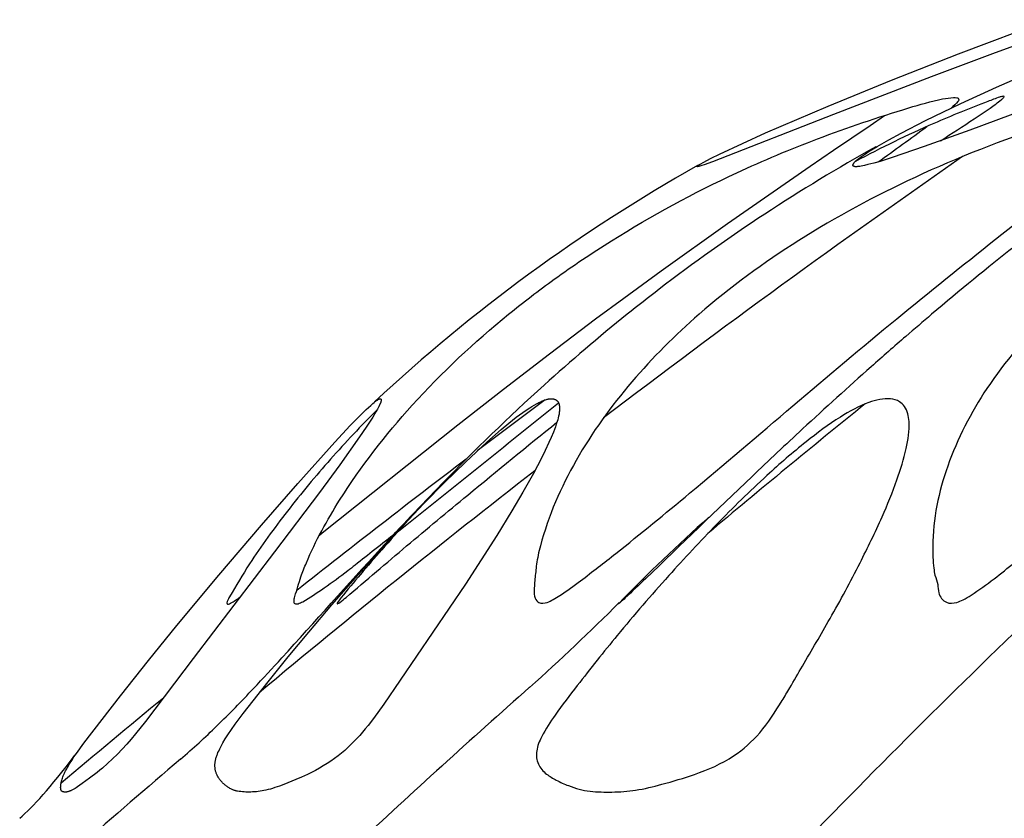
# Model space of a CAD drawing. Header units: millimetres. Extents: x 1250 to 1725, y 0 to 1655.
# Tile 8 of 256: x 1330 to 1363, y 139 to 165. Entities that reach past the tile are written whole.
import ezdxf

# ---------------------------------------------------------------- set-up
doc = ezdxf.new("R2010")
doc.units = ezdxf.units.MM
doc.header["$MEASUREMENT"] = 0
doc.layers.add('Crea2D$visibili$tangenti', color=7, linetype='Continuous', true_color=0x000000)

msp = doc.modelspace()

# ---------------------------------------------------------------- linework, layer by layer
at = {"layer": 'Crea2D$visibili$tangenti'}
for p, q in [((1347.695, 152.457), (1345.431, 150.762)), ((1344.272, 149.663), (1343.777, 149.142))]:
    msp.add_line(p, q, dxfattribs=at)
for points in [[(1365.409, 164.994), (1362.582, 163.962), (1360.543, 163.198), (1357.292, 161.954), (1353.261, 160.379), (1352.987, 160.28), (1352.911, 160.255), (1352.835, 160.231), (1352.815, 160.226), (1352.804, 160.223), (1352.794, 160.221), (1352.784, 160.218), (1352.773, 160.216), (1352.768, 160.216), (1352.763, 160.215), (1352.757, 160.214), (1352.752, 160.214), (1352.752, 160.214), (1352.751, 160.215), (1352.751, 160.215), (1352.751, 160.215), (1352.75, 160.216), (1352.75, 160.216), (1352.75, 160.216), (1352.75, 160.217), (1352.749, 160.217), (1352.749, 160.217), (1352.749, 160.218), (1352.749, 160.218), (1352.749, 160.219), (1352.748, 160.219), (1352.748, 160.219), (1352.748, 160.22), (1352.748, 160.22), (1352.748, 160.22), (1352.748, 160.221), (1352.748, 160.221), (1352.747, 160.221), (1352.747, 160.222), (1352.747, 160.222), (1352.747, 160.222), (1352.747, 160.223), (1352.747, 160.223), (1352.747, 160.224), (1352.747, 160.224), (1352.747, 160.224), (1352.747, 160.225), (1352.747, 160.225), (1352.747, 160.225), (1352.747, 160.226), (1352.747, 160.226), (1352.747, 160.226), (1352.748, 160.227), (1352.748, 160.227), (1352.748, 160.228), (1352.748, 160.228), (1352.748, 160.228), (1352.748, 160.229), (1352.748, 160.229), (1352.748, 160.229), (1352.749, 160.23), (1352.749, 160.23), (1352.749, 160.23), (1352.749, 160.231), (1352.749, 160.231), (1352.75, 160.232), (1352.75, 160.232), (1352.75, 160.233), (1352.751, 160.233), (1352.751, 160.234), (1352.752, 160.235), (1352.752, 160.236), (1352.753, 160.236), (1352.754, 160.237), (1352.754, 160.238), (1352.755, 160.238), (1352.756, 160.239), (1352.757, 160.24), (1352.758, 160.241), (1352.76, 160.243), (1352.762, 160.244), (1352.764, 160.246), (1352.768, 160.249), (1352.772, 160.251), (1352.785, 160.26), (1352.87, 160.31), (1352.951, 160.355), (1353.22, 160.495), (1353.494, 160.63), (1354.257, 160.988), (1355.025, 161.334), (1356.067, 161.787), (1357.114, 162.229), (1359.219, 163.088), (1361.447, 163.964), (1364.455, 165.102)], [(1368.055, 163.745), (1361.825, 161.429), (1360.302, 160.88), (1359.237, 160.517), (1358.837, 160.391), (1358.635, 160.334), (1358.432, 160.281), (1358.319, 160.254), (1358.262, 160.242), (1358.205, 160.231), (1358.164, 160.225), (1358.123, 160.219), (1358.102, 160.217), (1358.081, 160.216), (1358.06, 160.214), (1358.04, 160.214), (1358.037, 160.214), (1358.034, 160.213), (1358.031, 160.213), (1358.028, 160.213), (1358.025, 160.213), (1358.021, 160.213), (1358.018, 160.213), (1358.015, 160.213), (1358.011, 160.214), (1358.007, 160.214), (1358.004, 160.214), (1358, 160.215), (1357.996, 160.215), (1357.992, 160.216), (1357.988, 160.217), (1357.985, 160.218), (1357.981, 160.219), (1357.977, 160.22), (1357.974, 160.221), (1357.97, 160.222), (1357.967, 160.223), (1357.965, 160.224), (1357.963, 160.225), (1357.962, 160.225), (1357.96, 160.226), (1357.959, 160.227), (1357.957, 160.228), (1357.956, 160.229), (1357.954, 160.229), (1357.953, 160.23), (1357.951, 160.231), (1357.95, 160.232), (1357.949, 160.233), (1357.947, 160.234), (1357.946, 160.235), (1357.946, 160.236), (1357.945, 160.236), (1357.945, 160.237), (1357.944, 160.237), (1357.944, 160.238), (1357.943, 160.238), (1357.943, 160.239), (1357.942, 160.24), (1357.942, 160.24), (1357.941, 160.241), (1357.941, 160.241), (1357.94, 160.242), (1357.94, 160.242), (1357.939, 160.243), (1357.939, 160.244), (1357.939, 160.244), (1357.938, 160.245), (1357.938, 160.245), (1357.938, 160.246), (1357.938, 160.246), (1357.937, 160.247), (1357.937, 160.248), (1357.937, 160.248), (1357.937, 160.249), (1357.936, 160.249), (1357.936, 160.25), (1357.936, 160.25), (1357.936, 160.251), (1357.936, 160.252), (1357.935, 160.253), (1357.935, 160.254), (1357.935, 160.256), (1357.935, 160.257), (1357.935, 160.258), (1357.934, 160.259), (1357.934, 160.261), (1357.934, 160.262), (1357.934, 160.263), (1357.934, 160.264), (1357.934, 160.266), (1357.935, 160.267), (1357.935, 160.268), (1357.935, 160.27), (1357.935, 160.271), (1357.935, 160.272), (1357.936, 160.274), (1357.936, 160.275), (1357.936, 160.276), (1357.937, 160.279), (1357.938, 160.282), (1357.938, 160.285), (1357.939, 160.288), (1357.94, 160.29), (1357.942, 160.293), (1357.943, 160.296), (1357.944, 160.299), (1357.945, 160.302), (1357.948, 160.307), (1357.951, 160.313), (1357.955, 160.319), (1357.958, 160.324), (1357.962, 160.329), (1357.966, 160.336), (1357.971, 160.343), (1357.976, 160.349), (1357.981, 160.355), (1357.986, 160.361), (1357.991, 160.366), (1357.996, 160.371), (1358.002, 160.377), (1358.007, 160.382), (1358.012, 160.386), (1358.023, 160.396), (1358.045, 160.414), (1358.132, 160.483), (1358.222, 160.552), (1358.285, 160.597), (1358.348, 160.642), (1358.476, 160.726), (1358.607, 160.807), (1358.738, 160.885), (1359.134, 161.111), (1359.535, 161.329), (1360.347, 161.746), (1361.526, 162.315), (1362.716, 162.86), (1364.028, 163.44)], [(1340.183, 147.958), (1340.275, 148.03), (1344.788, 151.623), (1346.306, 152.814), (1347.833, 153.992), (1349.373, 155.155), (1350.305, 155.845), (1351.555, 156.755), (1353.756, 158.323), (1356.509, 160.234), (1357.282, 160.762), (1358.507, 161.582), (1358.99, 161.919)]]:
    msp.add_lwpolyline(points, dxfattribs=at)
for points in [[(1331.607, 139.442), (1331.606, 139.444), (1331.604, 139.445), (1331.602, 139.447), (1331.601, 139.448), (1331.599, 139.45), (1331.598, 139.452), (1331.597, 139.453), (1331.595, 139.455), (1331.594, 139.457), (1331.593, 139.458), (1331.592, 139.46), (1331.59, 139.462), (1331.589, 139.464), (1331.588, 139.466), (1331.587, 139.468), (1331.586, 139.47), (1331.585, 139.472), (1331.585, 139.474), (1331.584, 139.476), (1331.583, 139.478), (1331.581, 139.482), (1331.58, 139.486), (1331.579, 139.49), (1331.578, 139.494), (1331.576, 139.498), (1331.575, 139.503), (1331.574, 139.509), (1331.573, 139.515), (1331.572, 139.521), (1331.571, 139.527), (1331.571, 139.534), (1331.57, 139.54), (1331.57, 139.546), (1331.569, 139.552), (1331.569, 139.565), (1331.569, 139.577), (1331.57, 139.59), (1331.57, 139.602), (1331.572, 139.623), (1331.574, 139.643), (1331.576, 139.663), (1331.579, 139.683), (1331.582, 139.703), (1331.585, 139.723), (1331.59, 139.742), (1331.594, 139.762), (1331.599, 139.782), (1331.604, 139.801), (1331.615, 139.84), (1331.628, 139.879), (1331.641, 139.917), (1331.657, 139.958), (1331.674, 139.998), (1331.692, 140.038), (1331.711, 140.078), (1331.731, 140.117), (1331.752, 140.156), (1331.794, 140.232), (1331.864, 140.351), (1331.937, 140.467), (1332.013, 140.582), (1332.091, 140.695), (1332.34, 141.039), (1333.556, 142.615), (1334.489, 143.789), (1335.435, 144.954), (1336.832, 146.633), (1338.251, 148.294), (1339.459, 149.681), (1340.69, 151.048), (1341.208, 151.6), (1341.472, 151.871), (1341.741, 152.136), (1341.886, 152.273), (1341.96, 152.338), (1341.998, 152.37), (1342.035, 152.4), (1342.058, 152.418), (1342.07, 152.427), (1342.082, 152.435), (1342.095, 152.444), (1342.108, 152.453), (1342.122, 152.461), (1342.137, 152.47), (1342.149, 152.476), (1342.154, 152.479), (1342.16, 152.481), (1342.166, 152.484), (1342.171, 152.487), (1342.177, 152.489), (1342.18, 152.49), (1342.182, 152.491), (1342.185, 152.492), (1342.188, 152.493), (1342.19, 152.493), (1342.193, 152.494), (1342.196, 152.494), (1342.197, 152.495), (1342.198, 152.495), (1342.199, 152.495), (1342.2, 152.495), (1342.202, 152.495), (1342.203, 152.495), (1342.204, 152.495), (1342.205, 152.495), (1342.206, 152.495), (1342.207, 152.495), (1342.208, 152.495), (1342.209, 152.495), (1342.21, 152.495), (1342.211, 152.495), (1342.212, 152.495), (1342.212, 152.495), (1342.213, 152.495), (1342.213, 152.495), (1342.214, 152.495), (1342.214, 152.494), (1342.215, 152.494), (1342.215, 152.494), (1342.216, 152.494), (1342.216, 152.494), (1342.216, 152.494), (1342.217, 152.494), (1342.217, 152.493), (1342.218, 152.493), (1342.218, 152.493), (1342.219, 152.493), (1342.219, 152.492), (1342.219, 152.492), (1342.22, 152.492), (1342.22, 152.492), (1342.22, 152.492), (1342.221, 152.491), (1342.221, 152.491), (1342.221, 152.491), (1342.222, 152.49), (1342.222, 152.49), (1342.222, 152.49), (1342.223, 152.49), (1342.223, 152.489), (1342.223, 152.489), (1342.224, 152.489), (1342.224, 152.488), (1342.224, 152.488), (1342.225, 152.488), (1342.225, 152.487), (1342.225, 152.487), (1342.225, 152.487), (1342.226, 152.486), (1342.226, 152.485), (1342.227, 152.485), (1342.227, 152.484), (1342.228, 152.483), (1342.228, 152.482), (1342.229, 152.481), (1342.229, 152.48), (1342.229, 152.479), (1342.23, 152.478), (1342.23, 152.477), (1342.23, 152.476), (1342.231, 152.475), (1342.231, 152.474), (1342.231, 152.473), (1342.232, 152.472), (1342.232, 152.47), (1342.233, 152.468), (1342.233, 152.465), (1342.233, 152.463), (1342.233, 152.461), (1342.234, 152.458), (1342.234, 152.456), (1342.234, 152.453), (1342.234, 152.45), (1342.234, 152.445), (1342.234, 152.44), (1342.233, 152.434), (1342.233, 152.429), (1342.232, 152.424), (1342.231, 152.417), (1342.23, 152.411), (1342.229, 152.405), (1342.227, 152.399), (1342.226, 152.392), (1342.224, 152.387), (1342.222, 152.381), (1342.221, 152.375), (1342.219, 152.369), (1342.216, 152.363), (1342.212, 152.352), (1342.207, 152.341), (1342.17, 152.264), (1342.165, 152.253), (1342.16, 152.241), (1342.111, 152.149), (1342.06, 152.059), (1341.953, 151.882), (1341.738, 151.551), (1341.516, 151.225), (1340.856, 150.295), (1340.18, 149.377), (1338.689, 147.4), (1335.981, 143.859), (1334.395, 141.76), (1334.065, 141.35), (1333.918, 141.176), (1333.768, 141.005), (1333.614, 140.838), (1333.456, 140.674), (1333.294, 140.514), (1333.128, 140.36), (1332.957, 140.21), (1332.87, 140.137), (1332.781, 140.066), (1332.532, 139.878), (1332.28, 139.695), (1332.126, 139.586), (1332.087, 139.559), (1332.047, 139.534), (1332.006, 139.51), (1331.986, 139.499), (1331.965, 139.487), (1331.94, 139.475), (1331.915, 139.463), (1331.903, 139.457), (1331.89, 139.452), (1331.878, 139.447), (1331.865, 139.442), (1331.852, 139.438), (1331.839, 139.433), (1331.826, 139.429), (1331.813, 139.426), (1331.799, 139.423), (1331.786, 139.42), (1331.772, 139.417), (1331.759, 139.415), (1331.749, 139.414), (1331.739, 139.413), (1331.729, 139.413), (1331.719, 139.413), (1331.709, 139.413), (1331.704, 139.413), (1331.699, 139.413), (1331.695, 139.414), (1331.69, 139.414), (1331.685, 139.415), (1331.68, 139.415), (1331.675, 139.416), (1331.67, 139.417), (1331.666, 139.418), (1331.661, 139.419), (1331.656, 139.42), (1331.651, 139.421), (1331.647, 139.423), (1331.642, 139.425), (1331.638, 139.426), (1331.633, 139.428), (1331.629, 139.43), (1331.624, 139.432), (1331.62, 139.435), (1331.616, 139.437), (1331.611, 139.44)], [(1337.454, 139.442), (1337.441, 139.445), (1337.428, 139.448), (1337.414, 139.451), (1337.401, 139.454), (1337.388, 139.458), (1337.375, 139.462), (1337.362, 139.466), (1337.35, 139.47), (1337.337, 139.474), (1337.325, 139.479), (1337.3, 139.489), (1337.275, 139.5), (1337.251, 139.511), (1337.228, 139.524), (1337.204, 139.537), (1337.181, 139.55), (1337.158, 139.564), (1337.136, 139.579), (1337.114, 139.595), (1337.092, 139.61), (1337.071, 139.627), (1337.048, 139.645), (1337.025, 139.663), (1337.003, 139.683), (1336.981, 139.702), (1336.96, 139.722), (1336.939, 139.743), (1336.919, 139.764), (1336.899, 139.786), (1336.881, 139.808), (1336.863, 139.831), (1336.845, 139.854), (1336.829, 139.878), (1336.821, 139.89), (1336.813, 139.902), (1336.806, 139.915), (1336.799, 139.927), (1336.792, 139.94), (1336.785, 139.953), (1336.779, 139.965), (1336.772, 139.978), (1336.763, 140), (1336.754, 140.021), (1336.746, 140.043), (1336.739, 140.066), (1336.732, 140.088), (1336.726, 140.111), (1336.72, 140.134), (1336.716, 140.157), (1336.712, 140.18), (1336.709, 140.203), (1336.706, 140.226), (1336.704, 140.25), (1336.703, 140.273), (1336.703, 140.297), (1336.703, 140.32), (1336.704, 140.344), (1336.705, 140.358), (1336.706, 140.372), (1336.709, 140.4), (1336.713, 140.428), (1336.718, 140.456), (1336.724, 140.483), (1336.731, 140.511), (1336.738, 140.538), (1336.746, 140.566), (1336.755, 140.593), (1336.764, 140.62), (1336.773, 140.647), (1336.784, 140.673), (1336.805, 140.726), (1336.828, 140.779), (1336.861, 140.849), (1336.896, 140.918), (1336.932, 140.986), (1336.97, 141.054), (1337.048, 141.186), (1337.131, 141.316), (1337.253, 141.497), (1337.38, 141.675), (1337.642, 142.027), (1338.471, 143.082), (1339.142, 143.911), (1339.823, 144.732), (1340.596, 145.641), (1341.382, 146.539), (1342.179, 147.426), (1342.989, 148.302), (1343.659, 149.009), (1344.34, 149.706), (1345.036, 150.388), (1345.749, 151.052), (1346.232, 151.476), (1346.479, 151.681), (1346.732, 151.88), (1346.951, 152.042), (1347.063, 152.119), (1347.177, 152.194), (1347.252, 152.241), (1347.328, 152.286), (1347.405, 152.33), (1347.444, 152.35), (1347.484, 152.37), (1347.544, 152.398), (1347.575, 152.412), (1347.606, 152.424), (1347.637, 152.437), (1347.669, 152.448), (1347.701, 152.459), (1347.733, 152.469), (1347.762, 152.477), (1347.777, 152.48), (1347.792, 152.484), (1347.807, 152.487), (1347.822, 152.49), (1347.836, 152.492), (1347.851, 152.494), (1347.866, 152.495), (1347.881, 152.496), (1347.888, 152.497), (1347.896, 152.497), (1347.903, 152.497), (1347.911, 152.497), (1347.918, 152.496), (1347.925, 152.496), (1347.933, 152.495), (1347.94, 152.494), (1347.947, 152.494), (1347.955, 152.492), (1347.962, 152.491), (1347.969, 152.49), (1347.975, 152.488), (1347.98, 152.487), (1347.985, 152.485), (1347.991, 152.484), (1347.996, 152.482), (1348.001, 152.48), (1348.007, 152.479), (1348.012, 152.477), (1348.017, 152.474), (1348.022, 152.472), (1348.027, 152.47), (1348.033, 152.467), (1348.038, 152.465), (1348.042, 152.462), (1348.047, 152.46), (1348.052, 152.457), (1348.057, 152.454), (1348.062, 152.451), (1348.066, 152.448), (1348.071, 152.444), (1348.075, 152.441), (1348.079, 152.437), (1348.084, 152.434), (1348.088, 152.43), (1348.092, 152.426), (1348.096, 152.423), (1348.1, 152.419), (1348.103, 152.415), (1348.107, 152.41), (1348.11, 152.406), (1348.114, 152.402), (1348.117, 152.397), (1348.12, 152.393), (1348.123, 152.389), (1348.125, 152.384), (1348.128, 152.38), (1348.13, 152.375), (1348.133, 152.371), (1348.135, 152.366), (1348.137, 152.361), (1348.139, 152.356), (1348.141, 152.352), (1348.143, 152.347), (1348.145, 152.342), (1348.149, 152.332), (1348.152, 152.322), (1348.155, 152.312), (1348.157, 152.301), (1348.159, 152.291), (1348.162, 152.281), (1348.163, 152.271), (1348.165, 152.261), (1348.168, 152.241), (1348.169, 152.225), (1348.17, 152.208), (1348.17, 152.176), (1348.17, 152.144), (1348.168, 152.112), (1348.166, 152.08), (1348.162, 152.048), (1348.158, 152.016), (1348.153, 151.984), (1348.147, 151.953), (1348.14, 151.921), (1348.126, 151.859), (1348.109, 151.796), (1348.091, 151.734), (1348.062, 151.645), (1348.032, 151.556), (1348, 151.468), (1347.966, 151.381), (1347.895, 151.208), (1347.82, 151.036), (1347.698, 150.776), (1347.571, 150.519), (1347.303, 150.012), (1346.949, 149.383), (1346.581, 148.763), (1346.079, 147.944), (1345.563, 147.134), (1345.037, 146.33), (1344.502, 145.532), (1342.32, 142.339), (1341.979, 141.863), (1341.8, 141.632), (1341.708, 141.518), (1341.614, 141.406), (1341.521, 141.299), (1341.426, 141.193), (1341.328, 141.091), (1341.228, 140.99), (1341.126, 140.892), (1341.021, 140.797), (1340.913, 140.705), (1340.803, 140.617), (1340.683, 140.527), (1340.561, 140.441), (1340.436, 140.359), (1340.308, 140.281), (1340.178, 140.206), (1340.046, 140.134), (1339.913, 140.065), (1339.778, 140), (1339.585, 139.911), (1339.39, 139.828), (1338.994, 139.67), (1338.847, 139.614), (1338.699, 139.562), (1338.624, 139.537), (1338.549, 139.515), (1338.474, 139.494), (1338.398, 139.475), (1338.335, 139.462), (1338.273, 139.451), (1338.21, 139.441), (1338.147, 139.433), (1338.084, 139.426), (1338.021, 139.42), (1337.957, 139.417), (1337.893, 139.414), (1337.838, 139.413), (1337.783, 139.413), (1337.728, 139.414), (1337.673, 139.417), (1337.618, 139.421), (1337.563, 139.427), (1337.509, 139.434)]]:
    msp.add_lwpolyline(points, close=True, dxfattribs=at)
for centre, radius, start, end in [((1259.403, 299.046), 170.601, 305.62522, 306.29802), ((1387.245, 109.501), 58.771, 119.06653, 127.48312), ((1380.49, 111.045), 56.48, 119.4076, 132.9398), ((1551.934, -113.649), 333.795, 124.76879, 127.30567), ((1387.828, 108.769), 59.706, 127.49996, 128.79416), ((1390.133, 105.944), 63.352, 128.81819, 132.10668), ((639.848, 1030.253), 1127.991, 308.549833, 308.896824), ((1556.097, -93.324), 315.356, 128.83484, 130.06719), ((1548.014, -117.29), 335.993, 127.15874, 128.37585), ((1549.222, -110.129), 329.35, 127.80191, 129.84921), ((1392.787, 104.06), 59.596, 131.70157, 135.691), ((1567.529, -66.773), 293.999, 133.55252, 135.95344), ((1299.667, 196.086), 71.317, 311.77058, 315.07142), ((1554.077, -90.998), 312.275, 131.49591, 132.93498), ((1544.789, -113.28), 330.847, 129.35511, 130.12256), ((1546.164, -106.477), 324.588, 130.45383, 131.23217)]:
    msp.add_arc(centre, radius, start, end, dxfattribs=at)
for points, knots in [([(1352.815, 155.304), (1353.854, 156.207), (1356.159, 157.891), (1360.065, 159.988), (1363.487, 161.326), (1365.975, 162.063), (1367.064, 162.376), (1367.649, 162.504), (1367.906, 162.545), (1368.082, 162.546), (1368.188, 162.509), (1368.218, 162.425), (1368.17, 162.303), (1368.046, 162.143), (1367.865, 161.974), (1367.612, 161.761), (1366.995, 161.241), (1364.236, 159.013), (1361.565, 156.94), (1359.39, 155.155), (1357.068, 153.251), (1354.007, 150.581), (1350.488, 147.691), (1349.042, 146.567), (1348.349, 146.054), (1347.971, 145.821), (1347.746, 145.706), (1347.497, 145.663), (1347.321, 145.884), (1347.326, 146.087), (1347.336, 146.382), (1347.372, 146.664), (1347.413, 147.114), (1347.714, 148.407), (1348.648, 150.536), (1350.505, 153.107), (1352.018, 154.61), (1352.815, 155.304)], [0, 0, 0, 0, 4.128713, 8.536904, 13.27672, 15.132206, 16.318249, 16.675542, 16.929293, 17.098103, 17.201093, 17.252224, 17.34095, 17.584244, 17.858681, 18.080935, 18.57776, 20.278693, 28.719695, 28.719695, 28.719695, 37.728839, 40.901508, 42.379398, 43.225252, 43.486771, 43.708413, 43.990601, 44.178, 44.471228, 44.586328, 45.069293, 45.318266, 45.945085, 49.038686, 52.245682, 55.418202, 55.418202, 55.418202, 55.418202]), ([(1360.851, 161.075), (1361.222, 161.32), (1361.776, 161.674), (1362.452, 162.126), (1362.779, 162.363), (1362.941, 162.492), (1362.977, 162.56), (1362.892, 162.552), (1362.713, 162.495), (1361.948, 162.2), (1360.322, 161.55), (1358.872, 160.841), (1358.018, 160.389)], [0, 0, 0, 0, 1.334502, 1.972289, 2.438914, 2.546433, 2.59298, 2.648045, 2.747594, 3.168519, 5.103797, 8.003189, 8.003189, 8.003189, 8.003189]), ([(1364.462, 155.304), (1365.422, 156.24), (1367.588, 157.925), (1371.463, 160.054), (1375.227, 161.494), (1378.017, 162.261), (1379.271, 162.532), (1379.644, 162.565), (1379.777, 162.543), (1379.822, 162.448), (1379.689, 162.233), (1379.471, 161.911), (1379.03, 161.435), (1378.044, 160.457), (1375.654, 158.206), (1373.423, 156.2), (1371.906, 154.8), (1370.188, 153.222), (1367.605, 150.759), (1364.498, 148.009), (1362.847, 146.664), (1362.049, 146.067), (1361.626, 145.813), (1361.359, 145.694), (1361, 145.673), (1360.763, 145.989), (1360.775, 146.336), (1360.659, 146.597), (1360.603, 147.021), (1360.545, 148.255), (1360.988, 150.357), (1362.358, 152.994), (1363.693, 154.554), (1364.462, 155.304)], [0, 0, 0, 0, 4.018783, 8.201024, 13.231872, 16.081915, 16.875393, 17.079396, 17.203761, 17.263301, 17.364135, 17.934233, 18.448045, 19.297958, 22.104485, 28.296545, 28.296545, 28.296545, 35.296298, 39.002836, 40.740874, 41.683089, 41.992101, 42.218902, 42.563917, 42.989551, 43.267201, 43.589259, 43.822823, 44.55074, 47.282625, 50.181663, 53.405927, 53.405927, 53.405927, 53.405927]), ([(1346.472, 155.304), (1346.968, 155.706), (1348.083, 156.561), (1350.566, 158.225), (1353.493, 159.807), (1356.834, 161.21), (1359.138, 161.982), (1360.655, 162.425), (1361.198, 162.514), (1361.372, 162.515), (1361.446, 162.495), (1361.463, 162.434), (1361.38, 162.31), (1361.284, 162.231), (1361.205, 162.163)], [0, 0, 0, 0, 1.914096, 4.212426, 8.963362, 11.875517, 15.077075, 16.246575, 16.617468, 16.721293, 16.773343, 16.828826, 16.894704, 17.205871, 17.205871, 17.205871, 17.205871]), ([(1368.325, 161.034), (1368.288, 161.012), (1368.25, 160.989), (1367.457, 160.514), (1366.675, 160.011), (1364.198, 158.29), (1362.444, 156.907), (1360.553, 155.304)], [1.6058067, 1.6058067, 1.6058067, 1.6058067, 1.6122171, 1.6122171, 1.7406661, 1.7406661, 2, 2, 2, 2]), ([(1342.741, 148.038), (1342.502, 147.851), (1342.043, 147.494), (1341.506, 147.067), (1340.95, 146.634), (1340.376, 146.212), (1339.826, 145.839), (1339.496, 145.666), (1339.386, 145.653), (1339.336, 145.704), (1339.331, 145.795), (1339.412, 146.085), (1339.537, 146.519), (1339.971, 147.619), (1341.078, 149.62), (1343.284, 152.46), (1345.332, 154.376), (1346.472, 155.304)], [0, 0, 0, 0, 0.912473, 1.742589, 2.0581, 3.029094, 3.879231, 4.047405, 4.148484, 4.193084, 4.243013, 4.410939, 5.097823, 5.5974, 7.956785, 11.935143, 16.347745, 16.347745, 16.347745, 16.347745]), ([(1360.553, 155.304), (1360.265, 155.06), (1359.592, 154.483), (1358.153, 153.222), (1356.445, 151.672), (1353.942, 149.325), (1351.997, 147.428), (1350.533, 146.035), (1350.235, 145.758), (1350.16, 145.693), (1350.139, 145.677), (1350.128, 145.67)], [0, 0, 0, 0, 1.132806, 2.660894, 5.745053, 8.053506, 12.958676, 13.900466, 14.118707, 14.180893, 14.198223, 14.198223, 14.198223, 14.198223]), ([(1335.56, 140.511), (1335.976, 140.865), (1336.802, 141.629), (1337.912, 142.766), (1339.725, 144.737), (1341.766, 147.044), (1344.643, 150.1), (1346.48, 151.887), (1347.654, 152.946)], [0, 0, 0, 0, 1.637667, 3.37482, 4.765239, 9.670162, 12.615402, 17.356131, 17.356131, 17.356131, 17.356131]), ([(1349.187, 139.442), (1348.94, 139.47), (1348.556, 139.578), (1348.079, 139.794), (1347.715, 140.006), (1347.422, 140.325), (1347.373, 140.811), (1347.616, 141.367), (1348.089, 142.086), (1348.944, 143.199), (1350.185, 144.76), (1351.728, 146.55), (1353.387, 148.328), (1354.906, 149.819), (1356.282, 151.013), (1357.405, 151.848), (1358.347, 152.368), (1359.046, 152.541), (1359.469, 152.43), (1359.604, 152.303), (1359.649, 152.241), (1359.754, 152.092), (1359.848, 151.612), (1359.715, 150.775), (1359.389, 149.719), (1358.866, 148.449), (1358.12, 146.909), (1357.231, 145.257), (1356.415, 143.89), (1355.893, 142.976), (1355.441, 142.222), (1354.904, 141.387), (1353.926, 140.505), (1352.763, 140.01), (1351.657, 139.687), (1350.74, 139.455), (1349.936, 139.403), (1349.429, 139.417), (1349.187, 139.442)], [0, 0, 0, 0, 0.743719, 1.188298, 1.571144, 2.004656, 2.449288, 2.957388, 3.805829, 5.033042, 7.165714, 9.787659, 12.120361, 14.458909, 16.172048, 17.581992, 18.65292, 19.3911, 19.69836, 19.929091, 19.929091, 19.929091, 20.463629, 21.364121, 22.45107, 23.781105, 25.478268, 27.584583, 29.40729, 30.251752, 30.743461, 32.048034, 33.211762, 34.653633, 35.79299, 36.685672, 37.476232, 38.205757, 38.205757, 38.205757, 38.205757]), ([(1342.101, 152.129), (1341.569, 151.595), (1340.532, 150.505), (1339.119, 148.789), (1337.99, 147.266), (1337.379, 146.226), (1337.12, 145.789), (1337.088, 145.676), (1337.161, 145.658), (1337.315, 145.744), (1337.438, 145.823), (1337.542, 145.896)], [0, 0, 0, 0, 2.262179, 4.509765, 6.666573, 7.945108, 8.118353, 8.201088, 8.251826, 8.328404, 8.706227, 8.706227, 8.706227, 8.706227]), ([(1343.089, 148.4), (1342.81, 148.095), (1342.29, 147.516), (1341.562, 146.678), (1341.071, 146.089), (1340.811, 145.765), (1340.757, 145.668), (1340.812, 145.683), (1340.914, 145.758), (1341.674, 146.399), (1343.078, 147.605), (1345.419, 149.544), (1347.088, 150.915), (1348.085, 151.716)], [0, 0, 0, 0, 1.243029, 2.32908, 3.337192, 3.533569, 3.590846, 3.623062, 3.696197, 3.965338, 6.605511, 9.248823, 13.084956, 13.084956, 13.084956, 13.084956])]:
    msp.add_open_spline(points, degree=3, knots=knots, dxfattribs=at)
msp.add_open_spline([(1330.206, 138.541), (1330.658, 138.926), (1331.223, 139.552), (1332.043, 140.641)], degree=3, dxfattribs=at)

doc.saveas('drawing.dxf')
